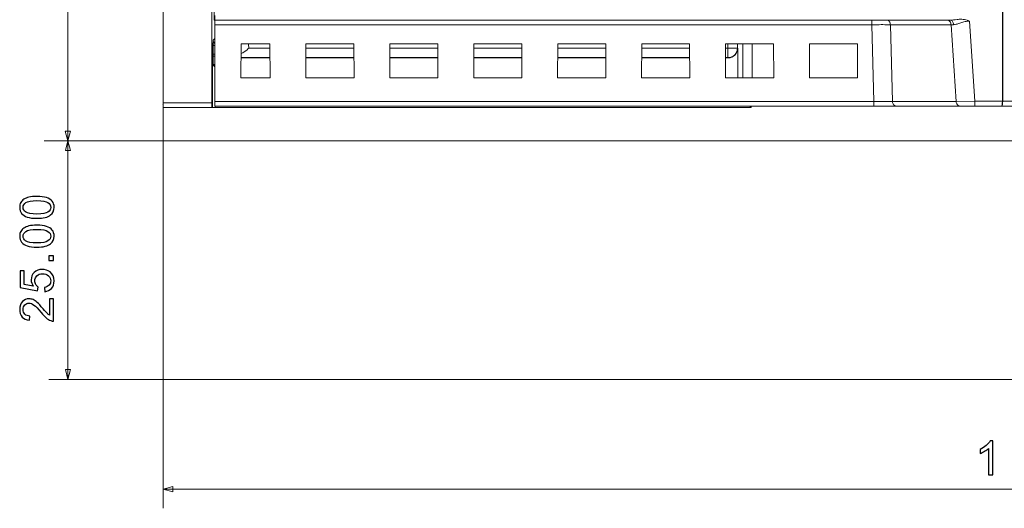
# Model space of a CAD drawing. Header units: millimetres. Extents: x -371 to 373, y -280 to 256.
# Tile 58 of 103: x -207 to -104, y -23 to 28. Entities that reach past the tile are written whole.
import ezdxf

# ---------------------------------------------------------------- set-up
doc = ezdxf.new("R2010")
doc.units = ezdxf.units.MM
doc.header["$MEASUREMENT"] = 0
doc.layers.add('layer 1', color=7, linetype='Continuous')

msp = doc.modelspace()

# ---------------------------------------------------------------- linework, layer by layer
at = {"layer": 'layer 1', "lineweight": 9}
for points in [[(-191.7503, 19.0762), (-191.7503, 19.0762), (-191.7503, 189.3762), (-191.7503, 189.3762)], [(-186.6225, 19.5762), (-186.6225, 19.5762), (-186.6225, 67.4381), (-186.6225, 67.4381)], [(-103.7503, 53.7262), (-103.7503, 53.7262), (-103.7503, 19.7262), (-103.7503, 19.7262)], [(-103.7151, 53.7615), (-103.7151, 53.7615), (-103.7151, 19.7262), (-103.7151, 19.7262)], [(-186.3753, 30.2158), (-186.3753, 30.2158), (-186.3753, 28.2262), (-186.3753, 28.2262)], [(-186.3753, 28.2262), (-186.3753, 28.2262), (-109.2152, 28.2262), (-109.2152, 28.2262)], [(-186.3158, 27.7524), (-186.3159, 28.018), (-186.3178, 28.2262), (-186.3201, 28.2262)], [(-117.4383, 28.2262), (-117.4383, 28.2262), (-117.4383, 27.7524), (-117.4383, 27.7524)], [(-109.2561, 28.0938), (-109.1776, 28.0014), (-109.1358, 27.8735), (-109.1308, 27.7524)], [(-107.1977, 28.1262), (-107.1977, 28.1262), (-106.6339, 19.7262), (-106.6339, 19.7262)], [(-186.3121, 19.7001), (-186.3121, 19.7001), (-186.3158, 27.7524), (-186.3158, 27.7524)], [(-186.3139, 27.7524), (-186.3139, 27.7524), (-117.4383, 27.7524), (-117.4383, 27.7524)], [(-117.2355, 19.7001), (-117.2355, 19.7001), (-117.4383, 27.7524), (-117.4383, 27.7524)], [(-115.4888, 27.7524), (-115.4888, 27.7524), (-109.1308, 27.7524), (-109.1308, 27.7524)], [(-115.4888, 27.7524), (-115.4888, 27.7524), (-115.286, 19.7001), (-115.286, 19.7001)], [(-108.8759, 27.749), (-108.8759, 27.749), (-109.1308, 27.7524), (-109.1308, 27.7524)], [(-108.5904, 19.7001), (-108.5904, 19.7001), (-109.1308, 27.7524), (-109.1308, 27.7524)], [(-186.4886, 26.1359), (-186.4886, 26.1359), (-186.3151, 26.3094), (-186.3151, 26.3094)], [(-186.4511, 25.9461), (-186.4756, 26.0057), (-186.4886, 26.0714), (-186.4886, 26.1359)], [(-186.3415, 25.7818), (-186.3881, 25.8282), (-186.4261, 25.8851), (-186.4511, 25.9461)], [(-186.4903, 25.6472), (-186.4903, 25.6472), (-186.4903, 24.6496), (-186.4903, 24.6496)], [(-186.3424, 25.5319), (-186.3963, 25.5637), (-186.4462, 25.603), (-186.4903, 25.6472)], [(-183.5617, 25.7376), (-183.5617, 25.7376), (-183.578, 22.1986), (-183.578, 22.1986)], [(-183.5617, 25.7376), (-183.5617, 25.7376), (-180.5389, 25.7376), (-180.5389, 25.7376)], [(-182.7599, 25.3057), (-182.7609, 25.4514), (-182.7796, 25.5986), (-182.8196, 25.7388)], [(-180.5369, 25.3057), (-180.5369, 25.3057), (-182.7599, 25.3057), (-182.7599, 25.3057)], [(-180.5227, 22.1986), (-180.5227, 22.1986), (-180.5389, 25.7376), (-180.5389, 25.7376)], [(-176.7617, 25.7376), (-176.7617, 25.7376), (-176.778, 22.1986), (-176.778, 22.1986)], [(-171.7369, 25.3057), (-171.7369, 25.3057), (-176.7637, 25.3057), (-176.7637, 25.3057)], [(-176.7617, 25.7376), (-176.7617, 25.7376), (-171.7389, 25.7376), (-171.7389, 25.7376)], [(-171.7227, 22.1986), (-171.7227, 22.1986), (-171.7389, 25.7376), (-171.7389, 25.7376)], [(-167.9617, 25.7376), (-167.9617, 25.7376), (-167.978, 22.1986), (-167.978, 22.1986)], [(-162.9369, 25.3057), (-162.9369, 25.3057), (-167.9637, 25.3057), (-167.9637, 25.3057)], [(-167.9617, 25.7376), (-167.9617, 25.7376), (-162.9389, 25.7376), (-162.9389, 25.7376)], [(-162.9227, 22.1986), (-162.9227, 22.1986), (-162.9389, 25.7376), (-162.9389, 25.7376)], [(-159.1503, 25.7376), (-159.1503, 25.7376), (-154.1389, 25.7376), (-154.1389, 25.7376)], [(-159.1503, 25.7376), (-159.1503, 25.7376), (-159.1503, 22.1986), (-159.1503, 22.1986)], [(-154.1369, 25.3057), (-154.1369, 25.3057), (-159.1503, 25.3057), (-159.1503, 25.3057)], [(-154.1227, 22.1986), (-154.1227, 22.1986), (-154.1389, 25.7376), (-154.1389, 25.7376)], [(-150.3617, 25.7376), (-150.3617, 25.7376), (-150.378, 22.1986), (-150.378, 22.1986)], [(-145.3369, 25.3057), (-145.3369, 25.3057), (-150.3637, 25.3057), (-150.3637, 25.3057)], [(-150.3617, 25.7376), (-150.3617, 25.7376), (-145.3389, 25.7376), (-145.3389, 25.7376)], [(-145.3227, 22.1986), (-145.3227, 22.1986), (-145.3389, 25.7376), (-145.3389, 25.7376)], [(-141.5617, 25.7376), (-141.5617, 25.7376), (-141.578, 22.1986), (-141.578, 22.1986)], [(-136.5369, 25.3057), (-136.5369, 25.3057), (-141.5637, 25.3057), (-141.5637, 25.3057)], [(-141.5617, 25.7376), (-141.5617, 25.7376), (-136.5389, 25.7376), (-136.5389, 25.7376)], [(-136.5227, 22.1986), (-136.5227, 22.1986), (-136.5389, 25.7376), (-136.5389, 25.7376)], [(-132.7617, 25.7376), (-132.7617, 25.7376), (-132.778, 22.1986), (-132.778, 22.1986)], [(-132.5245, 25.3057), (-132.5245, 25.3057), (-132.7637, 25.3057), (-132.7637, 25.3057)], [(-132.7617, 25.7376), (-132.7617, 25.7376), (-127.7389, 25.7376), (-127.7389, 25.7376)], [(-132.5245, 25.7376), (-132.5245, 25.7376), (-132.5245, 24.3007), (-132.5245, 24.3007)], [(-131.5248, 25.3004), (-131.5248, 25.3004), (-132.5245, 25.3004), (-132.5245, 25.3004)], [(-131.5248, 25.3004), (-131.5248, 25.3004), (-131.5248, 25.7376), (-131.5248, 25.7376)], [(-131.498, 25.2735), (-131.498, 25.2735), (-131.5248, 25.3004), (-131.5248, 25.3004)], [(-131.498, 22.1986), (-131.498, 22.1986), (-131.498, 25.2735), (-131.498, 25.2735)], [(-130.9735, 25.7376), (-130.9735, 25.7376), (-130.9735, 22.1986), (-130.9735, 22.1986)], [(-129.9739, 22.1986), (-129.9739, 22.1986), (-129.9739, 25.7376), (-129.9739, 25.7376)], [(-127.7227, 22.1986), (-127.7227, 22.1986), (-127.7389, 25.7376), (-127.7389, 25.7376)], [(-123.9617, 25.7376), (-123.9617, 25.7376), (-123.978, 22.1986), (-123.978, 22.1986)], [(-123.9617, 25.7376), (-123.9617, 25.7376), (-118.9389, 25.7376), (-118.9389, 25.7376)], [(-118.9227, 22.1986), (-118.9227, 22.1986), (-118.9389, 25.7376), (-118.9389, 25.7376)], [(-186.3143, 24.6496), (-186.3143, 24.6496), (-186.4903, 24.6496), (-186.4903, 24.6496)], [(-186.4896, 24.4384), (-186.4896, 24.4384), (-186.3142, 24.4384), (-186.3142, 24.4384)], [(-186.4821, 23.5747), (-186.4821, 23.5747), (-186.4895, 24.4375), (-186.4895, 24.4375)], [(-183.5684, 24.2738), (-183.5684, 24.2738), (-180.5322, 24.2738), (-180.5322, 24.2738)], [(-183.5683, 24.3007), (-183.5683, 24.3007), (-180.5323, 24.3007), (-180.5323, 24.3007)], [(-176.7684, 24.2738), (-176.7684, 24.2738), (-171.7322, 24.2738), (-171.7322, 24.2738)], [(-176.7683, 24.3007), (-176.7683, 24.3007), (-171.7323, 24.3007), (-171.7323, 24.3007)], [(-167.9684, 24.2738), (-167.9684, 24.2738), (-162.9322, 24.2738), (-162.9322, 24.2738)], [(-167.9683, 24.3007), (-167.9683, 24.3007), (-162.9323, 24.3007), (-162.9323, 24.3007)], [(-159.1503, 24.3007), (-159.1503, 24.3007), (-154.1323, 24.3007), (-154.1323, 24.3007)], [(-159.1503, 24.2738), (-159.1503, 24.2738), (-154.1322, 24.2738), (-154.1322, 24.2738)], [(-150.3684, 24.2738), (-150.3684, 24.2738), (-145.3322, 24.2738), (-145.3322, 24.2738)], [(-150.3683, 24.3007), (-150.3683, 24.3007), (-145.3323, 24.3007), (-145.3323, 24.3007)], [(-141.5684, 24.2738), (-141.5684, 24.2738), (-136.5322, 24.2738), (-136.5322, 24.2738)], [(-141.5683, 24.3007), (-141.5683, 24.3007), (-136.5323, 24.3007), (-136.5323, 24.3007)], [(-132.7684, 24.2738), (-132.7684, 24.2738), (-132.4976, 24.2738), (-132.4976, 24.2738)], [(-132.7683, 24.3007), (-132.7683, 24.3007), (-132.5245, 24.3007), (-132.5245, 24.3007)], [(-132.4976, 24.2738), (-132.4976, 24.2738), (-132.5245, 24.3007), (-132.5245, 24.3007)], [(-186.6005, 23.2262), (-186.6005, 23.2262), (-186.5546, 23.2262), (-186.5546, 23.2262)], [(-186.5546, 19.0762), (-186.5546, 19.0762), (-186.5546, 23.2262), (-186.5546, 23.2262)], [(-186.3139, 23.5747), (-186.3139, 23.5747), (-186.4821, 23.5747), (-186.4821, 23.5747)], [(-186.4809, 23.5154), (-186.4809, 23.5154), (-186.3158, 23.3262), (-186.3158, 23.3262)], [(-186.3138, 23.5154), (-186.3138, 23.5154), (-186.4809, 23.5154), (-186.4809, 23.5154)], [(-180.5227, 22.1986), (-180.5227, 22.1986), (-183.578, 22.1986), (-183.578, 22.1986)], [(-171.7227, 22.1986), (-171.7227, 22.1986), (-176.778, 22.1986), (-176.778, 22.1986)], [(-162.9227, 22.1986), (-162.9227, 22.1986), (-167.978, 22.1986), (-167.978, 22.1986)], [(-154.1227, 22.1986), (-154.1227, 22.1986), (-159.1503, 22.1986), (-159.1503, 22.1986)], [(-145.3227, 22.1986), (-145.3227, 22.1986), (-150.378, 22.1986), (-150.378, 22.1986)], [(-136.5227, 22.1986), (-136.5227, 22.1986), (-141.578, 22.1986), (-141.578, 22.1986)], [(-127.7227, 22.1986), (-127.7227, 22.1986), (-132.778, 22.1986), (-132.778, 22.1986)], [(-118.9227, 22.1986), (-118.9227, 22.1986), (-123.978, 22.1986), (-123.978, 22.1986)], [(-117.2355, 19.7001), (-117.2355, 19.7001), (-186.3139, 19.7001), (-186.3139, 19.7001)], [(-186.3121, 19.7001), (-186.312, 19.4344), (-186.31, 19.2262), (-186.3077, 19.2262)], [(-117.2355, 19.7001), (-117.2355, 19.7001), (-117.2355, 19.2262), (-117.2355, 19.2262)], [(-108.5904, 19.7001), (-108.5904, 19.7001), (-115.286, 19.7001), (-115.286, 19.7001)], [(-108.5904, 19.7001), (-108.5904, 19.7001), (-106.6339, 19.7262), (-106.6339, 19.7262)], [(-103.7503, 19.7262), (-103.7503, 19.7262), (-106.6339, 19.7262), (-106.6339, 19.7262)], [(-106.6339, 19.2262), (-106.6339, 19.2262), (-106.6339, 19.7262), (-106.6339, 19.7262)], [(-99.7856, 19.7262), (-99.7856, 19.7262), (-103.7151, 19.7262), (-103.7151, 19.7262)], [(-191.7503, 19.5762), (-191.7503, 19.5762), (-186.6225, 19.5762), (-186.6225, 19.5762)], [(-191.7503, 19.0762), (-191.7503, 19.0762), (-186.6182, 19.0762), (-186.6182, 19.0762)], [(-186.6005, 19.0762), (-186.6005, 19.0762), (-130.094, 19.0762), (-130.094, 19.0762)], [(-186.3077, 19.2262), (-186.3077, 19.2262), (-103.8385, 19.2262), (-103.8385, 19.2262)], [(-186.2935, 19.0762), (-186.2935, 19.0762), (-186.2935, 19.2262), (-186.2935, 19.2262)], [(-130.1795, 19.0762), (-130.1795, 19.0762), (-130.1795, 19.2262), (-130.1795, 19.2262)], [(-130.094, 19.2262), (-130.094, 19.2262), (-130.094, 19.0762), (-130.094, 19.0762)], [(-103.8032, 19.2262), (-103.8032, 19.2262), (-60.1958, 19.2262), (-60.1958, 19.2262)]]:
    msp.add_open_spline(points, degree=3, dxfattribs=at)
at = {"layer": 'layer 1', "color": 155, "lineweight": 9}
for points in [[(-191.7503, 152.1611), (-191.7503, 152.1611), (-191.7503, -22.9414), (-191.7503, -22.9414)], [(-201.73, 15.5764), (-201.73, 15.5764), (-201.73, 97.0123), (-201.73, 97.0123)], [(-73.1949, 15.5764), (-73.1949, 15.5764), (-204.23, 15.5764), (-204.23, 15.5764)], [(-80.4157, 15.5764), (-80.4157, 15.5764), (-203.7215, 15.5764), (-203.7215, 15.5764)], [(-201.7215, 15.5764), (-201.7215, 15.5764), (-201.7215, -9.4236), (-201.7215, -9.4236)], [(-80.4157, -9.4236), (-80.4157, -9.4236), (-203.7215, -9.4236), (-203.7215, -9.4236)], [(-5.7503, -20.9414), (-5.7503, -20.9414), (-191.7503, -20.9414), (-191.7503, -20.9414)]]:
    msp.add_open_spline(points, degree=3, dxfattribs=at)
at = {"layer": 'layer 1', "lineweight": 9}
for points, knots in [([(-186.3195, 28.7262), (-186.3195, 28.6624), (-186.3197, 28.5986), (-186.3202, 28.5349), (-186.3202, 28.5349), (-186.3204, 28.5061), (-186.3207, 28.4773), (-186.321, 28.4484), (-186.321, 28.4484), (-186.3212, 28.4231), (-186.3214, 28.3976), (-186.3221, 28.3727), (-186.3221, 28.3727), (-186.3226, 28.3522), (-186.3234, 28.332), (-186.3234, 28.3105), (-186.3234, 28.3105), (-186.3234, 28.2945), (-186.323, 28.2778), (-186.3249, 28.2643), (-186.3249, 28.2643), (-186.3261, 28.256), (-186.3282, 28.2489), (-186.3265, 28.2359), (-186.3265, 28.2359), (-186.326, 28.2314), (-186.325, 28.2262), (-186.3282, 28.2262)], [0, 0, 0, 0, 0.125, 0.125, 0.125, 0.125, 0.25, 0.25, 0.25, 0.25, 0.375, 0.375, 0.375, 0.375, 0.5, 0.5, 0.5, 0.5, 0.625, 0.625, 0.625, 0.625, 0.75, 0.75, 0.75, 0.75, 1, 1, 1, 1]), ([(-115.4888, 27.7524), (-115.4913, 27.8126), (-115.5037, 27.8727), (-115.5234, 27.9299), (-115.5234, 27.9299), (-115.5431, 27.9872), (-115.5702, 28.0417), (-115.6099, 28.0889), (-115.6099, 28.0889), (-115.6763, 28.1676), (-115.7781, 28.2262), (-115.8787, 28.2262)], [0, 0, 0, 0, 0.25, 0.25, 0.25, 0.25, 0.5, 0.5, 0.5, 0.5, 1, 1, 1, 1]), ([(-109.5207, 28.2262), (-109.4979, 28.2262), (-109.475, 28.2232), (-109.4526, 28.2177), (-109.4526, 28.2177), (-109.3769, 28.1992), (-109.3062, 28.1528), (-109.2561, 28.0938)], [0, 0, 0, 0, 0.33333333, 0.33333333, 0.33333333, 0.33333333, 1, 1, 1, 1]), ([(-108.2641, 28.3262), (-108.345, 28.3142), (-108.4259, 28.3024), (-108.5069, 28.2908), (-108.5069, 28.2908), (-108.7418, 28.2574), (-108.9781, 28.2262), (-109.2152, 28.2262)], [0, 0, 0, 0, 0.33333333, 0.33333333, 0.33333333, 0.33333333, 1, 1, 1, 1]), ([(-108.8759, 27.749), (-108.8777, 27.8112), (-108.8875, 27.8735), (-108.9059, 27.9332), (-108.9059, 27.9332), (-108.9228, 27.9881), (-108.947, 28.0407), (-108.9803, 28.0877), (-108.9803, 28.0877), (-109.0093, 28.1285), (-109.0451, 28.165), (-109.0886, 28.1903), (-109.0886, 28.1903), (-109.127, 28.2126), (-109.1713, 28.2262), (-109.2152, 28.2262)], [0, 0, 0, 0, 0.2, 0.2, 0.2, 0.2, 0.4, 0.4, 0.4, 0.4, 0.6, 0.6, 0.6, 0.6, 1, 1, 1, 1]), ([(-107.1977, 28.1262), (-107.3545, 28.129), (-107.5121, 28.1121), (-107.6659, 28.0801), (-107.6659, 28.0801), (-107.8147, 28.0491), (-107.9598, 28.0039), (-108.103, 27.9533), (-108.103, 27.9533), (-108.2368, 27.906), (-108.3688, 27.8539), (-108.5054, 27.8157), (-108.5054, 27.8157), (-108.6263, 27.782), (-108.7508, 27.7591), (-108.8759, 27.749)], [0, 0, 0, 0, 0.2, 0.2, 0.2, 0.2, 0.4, 0.4, 0.4, 0.4, 0.6, 0.6, 0.6, 0.6, 1, 1, 1, 1]), ([(-107.1977, 28.1262), (-107.3638, 28.2002), (-107.5399, 28.2539), (-107.7194, 28.2863), (-107.7194, 28.2863), (-107.8989, 28.3187), (-108.0818, 28.3298), (-108.2637, 28.3265)], [0, 0, 0, 0, 0.33333333, 0.33333333, 0.33333333, 0.33333333, 1, 1, 1, 1]), ([(-115.4888, 27.7524), (-115.6212, 27.7535), (-115.7536, 27.7541), (-115.886, 27.7545), (-115.886, 27.7545), (-116.4034, 27.7562), (-116.9209, 27.755), (-117.4383, 27.7524)], [0, 0, 0, 0, 0.33333333, 0.33333333, 0.33333333, 0.33333333, 1, 1, 1, 1]), ([(-186.5546, 23.2262), (-186.5546, 24.1661), (-186.559, 25.0346), (-186.5661, 25.5045), (-186.5661, 25.5045), (-186.5732, 25.9744), (-186.582, 25.9744), (-186.5891, 25.5045), (-186.5891, 25.5045), (-186.5962, 25.0346), (-186.6005, 24.1661), (-186.6005, 23.2262)], [0, 0, 0, 0, 0.25, 0.25, 0.25, 0.25, 0.5, 0.5, 0.5, 0.5, 1, 1, 1, 1]), ([(-186.4886, 26.1359), (-186.4888, 26.0982), (-186.489, 26.0604), (-186.4892, 26.0227), (-186.4892, 26.0227), (-186.4899, 25.8975), (-186.4903, 25.7723), (-186.4903, 25.6472)], [0, 0, 0, 0, 0.33333333, 0.33333333, 0.33333333, 0.33333333, 1, 1, 1, 1]), ([(-182.7625, 25.3057), (-182.82, 25.2432), (-182.88, 25.1832), (-182.943, 25.1261), (-182.943, 25.1261), (-183.1267, 24.9594), (-183.3361, 24.8169), (-183.5629, 24.718)], [0, 0, 0, 0, 0.33333333, 0.33333333, 0.33333333, 0.33333333, 1, 1, 1, 1]), ([(-132.5245, 24.3007), (-132.2695, 24.3009), (-132.004, 24.4076), (-131.8179, 24.5938), (-131.8179, 24.5938), (-131.6317, 24.7799), (-131.525, 25.0454), (-131.5248, 25.3004)], [0, 0, 0, 0, 0.33333333, 0.33333333, 0.33333333, 0.33333333, 1, 1, 1, 1]), ([(-132.4976, 24.2738), (-132.2426, 24.2738), (-131.9769, 24.3804), (-131.7907, 24.5666), (-131.7907, 24.5666), (-131.6045, 24.7528), (-131.498, 25.0185), (-131.498, 25.2735)], [0, 0, 0, 0, 0.33333333, 0.33333333, 0.33333333, 0.33333333, 1, 1, 1, 1]), ([(-186.4903, 24.6496), (-186.4903, 24.6301), (-186.4903, 24.6106), (-186.4903, 24.5911), (-186.4903, 24.5911), (-186.4902, 24.5399), (-186.49, 24.4887), (-186.4895, 24.4375)], [0, 0, 0, 0, 0.33333333, 0.33333333, 0.33333333, 0.33333333, 1, 1, 1, 1]), ([(-186.4821, 23.5747), (-186.482, 23.5602), (-186.4787, 23.547), (-186.4815, 23.5312), (-186.4815, 23.5312), (-186.4826, 23.5254), (-186.4844, 23.5193), (-186.4809, 23.5154)], [0, 0, 0, 0, 0.33333333, 0.33333333, 0.33333333, 0.33333333, 1, 1, 1, 1]), ([(-117.2355, 19.7001), (-117.0501, 19.6991), (-116.8648, 19.6984), (-116.6795, 19.6979), (-116.6795, 19.6979), (-116.215, 19.6966), (-115.7505, 19.6963), (-115.286, 19.7001)], [0, 0, 0, 0, 0.33333333, 0.33333333, 0.33333333, 0.33333333, 1, 1, 1, 1]), ([(-114.8961, 19.2262), (-114.9967, 19.2262), (-115.0985, 19.2848), (-115.1648, 19.3635), (-115.1648, 19.3635), (-115.2046, 19.4108), (-115.2316, 19.4652), (-115.2514, 19.5225), (-115.2514, 19.5225), (-115.2711, 19.5798), (-115.2835, 19.6398), (-115.286, 19.7001)], [0, 0, 0, 0, 0.25, 0.25, 0.25, 0.25, 0.5, 0.5, 0.5, 0.5, 1, 1, 1, 1]), ([(-108.5904, 19.7001), (-108.5879, 19.6398), (-108.5755, 19.5798), (-108.5558, 19.5225), (-108.5558, 19.5225), (-108.5361, 19.4652), (-108.5091, 19.4108), (-108.4693, 19.3635), (-108.4693, 19.3635), (-108.4029, 19.2848), (-108.3011, 19.2262), (-108.2005, 19.2262)], [0, 0, 0, 0, 0.25, 0.25, 0.25, 0.25, 0.5, 0.5, 0.5, 0.5, 1, 1, 1, 1]), ([(-103.8385, 19.2262), (-103.8151, 19.2262), (-103.7927, 19.2789), (-103.7761, 19.3727), (-103.7761, 19.3727), (-103.7596, 19.4664), (-103.7503, 19.5936), (-103.7503, 19.7262)], [0, 0, 0, 0, 0.33333333, 0.33333333, 0.33333333, 0.33333333, 1, 1, 1, 1]), ([(-103.8032, 19.2262), (-103.7798, 19.2262), (-103.7574, 19.2789), (-103.7409, 19.3727), (-103.7409, 19.3727), (-103.7243, 19.4664), (-103.7151, 19.5936), (-103.7151, 19.7262)], [0, 0, 0, 0, 0.33333333, 0.33333333, 0.33333333, 0.33333333, 1, 1, 1, 1]), ([(-191.7403, 19.3262), (-191.7403, 19.3317), (-191.7448, 19.3362), (-191.7503, 19.3362), (-191.7503, 19.3362), (-191.7558, 19.3362), (-191.7603, 19.3317), (-191.7603, 19.3262), (-191.7603, 19.3262), (-191.7603, 19.3207), (-191.7558, 19.3162), (-191.7503, 19.3162), (-191.7503, 19.3162), (-191.7448, 19.3162), (-191.7403, 19.3207), (-191.7403, 19.3262)], [0, 0, 0, 0, 0.2, 0.2, 0.2, 0.2, 0.4, 0.4, 0.4, 0.4, 0.6, 0.6, 0.6, 0.6, 1, 1, 1, 1]), ([(-191.4903, 19.0762), (-191.4903, 19.0817), (-191.4948, 19.0862), (-191.5003, 19.0862), (-191.5003, 19.0862), (-191.5058, 19.0862), (-191.5103, 19.0817), (-191.5103, 19.0762), (-191.5103, 19.0762), (-191.5103, 19.0707), (-191.5058, 19.0662), (-191.5003, 19.0662), (-191.5003, 19.0662), (-191.4948, 19.0662), (-191.4903, 19.0707), (-191.4903, 19.0762)], [0, 0, 0, 0, 0.2, 0.2, 0.2, 0.2, 0.4, 0.4, 0.4, 0.4, 0.6, 0.6, 0.6, 0.6, 1, 1, 1, 1]), ([(-186.6225, 19.5762), (-186.6225, 19.4436), (-186.6221, 19.3164), (-186.6212, 19.2227), (-186.6212, 19.2227), (-186.6204, 19.1289), (-186.6193, 19.0762), (-186.6182, 19.0762)], [0, 0, 0, 0, 0.33333333, 0.33333333, 0.33333333, 0.33333333, 1, 1, 1, 1])]:
    msp.add_open_spline(points, degree=3, knots=knots, dxfattribs=at)
at = {"layer": 'layer 1', "color": 155, "lineweight": 9}
for points in [[(-201.4577, 16.5923), (-201.4577, 16.5923), (-201.73, 15.5764), (-201.73, 15.5764), (-201.73, 15.5764), (-201.73, 15.5764), (-202.0022, 16.5923), (-202.0022, 16.5923), (-202.0022, 16.5923), (-202.0022, 16.5923), (-201.4577, 16.5923), (-201.4577, 16.5923)], [(-201.9937, 14.5604), (-201.9937, 14.5604), (-201.7215, 15.5764), (-201.7215, 15.5764), (-201.7215, 15.5764), (-201.7215, 15.5764), (-201.4492, 14.5604), (-201.4492, 14.5604), (-201.4492, 14.5604), (-201.4492, 14.5604), (-201.9937, 14.5604), (-201.9937, 14.5604)], [(-201.9937, -8.4076), (-201.9937, -8.4076), (-201.7215, -9.4236), (-201.7215, -9.4236), (-201.7215, -9.4236), (-201.7215, -9.4236), (-201.4492, -8.4076), (-201.4492, -8.4076), (-201.4492, -8.4076), (-201.4492, -8.4076), (-201.9937, -8.4076), (-201.9937, -8.4076)], [(-190.7343, -20.6691), (-190.7343, -20.6691), (-191.7503, -20.9414), (-191.7503, -20.9414), (-191.7503, -20.9414), (-191.7503, -20.9414), (-190.7343, -21.2136), (-190.7343, -21.2136), (-190.7343, -21.2136), (-190.7343, -21.2136), (-190.7343, -20.6691), (-190.7343, -20.6691)]]:
    msp.add_open_spline(points, degree=3, knots=[0, 0, 0, 0, 0.25, 0.25, 0.25, 0.25, 0.5, 0.5, 0.5, 0.5, 1, 1, 1, 1], dxfattribs=at)
at = {"layer": 'layer 1', "color": 155}
for points, knots in [([(-204.973, 7.4559), (-205.3904, 7.4559), (-205.7279, 7.4987), (-205.983, 7.5843), (-205.983, 7.5843), (-206.239, 7.6708), (-206.4358, 7.7984), (-206.5732, 7.9679), (-206.5732, 7.9679), (-206.7107, 8.1367), (-206.779, 8.3499), (-206.779, 8.6067), (-206.779, 8.6067), (-206.779, 8.796), (-206.7411, 8.9623), (-206.6646, 9.1063), (-206.6646, 9.1063), (-206.588, 9.2495), (-206.4777, 9.3681), (-206.3337, 9.4603), (-206.3337, 9.4603), (-206.1905, 9.5525), (-206.0151, 9.6249), (-205.8085, 9.6776), (-205.8085, 9.6776), (-205.6019, 9.7311), (-205.3229, 9.7574), (-204.973, 9.7574), (-204.973, 9.7574), (-204.5582, 9.7574), (-204.2223, 9.7146), (-203.9672, 9.6298), (-203.9672, 9.6298), (-203.7112, 9.545), (-203.5145, 9.4175), (-203.3762, 9.2479), (-203.3762, 9.2479), (-203.2379, 9.0791), (-203.1687, 8.8651), (-203.1687, 8.6067), (-203.1687, 8.6067), (-203.1687, 8.2667), (-203.2897, 7.9992), (-203.5326, 7.8049), (-203.5326, 7.8049), (-203.8289, 7.572), (-204.3088, 7.4559), (-204.973, 7.4559)], [0, 0, 0, 0, 0.07692308, 0.07692308, 0.07692308, 0.07692308, 0.15384615, 0.15384615, 0.15384615, 0.15384615, 0.23076923, 0.23076923, 0.23076923, 0.23076923, 0.30769231, 0.30769231, 0.30769231, 0.30769231, 0.38461538, 0.38461538, 0.38461538, 0.38461538, 0.46153846, 0.46153846, 0.46153846, 0.46153846, 0.53846154, 0.53846154, 0.53846154, 0.53846154, 0.61538462, 0.61538462, 0.61538462, 0.61538462, 0.69230769, 0.69230769, 0.69230769, 0.69230769, 0.76923077, 0.76923077, 0.76923077, 0.76923077, 0.84615385, 0.84615385, 0.84615385, 0.84615385, 1, 1, 1, 1]), ([(-204.9714, 7.9004), (-204.3894, 7.9004), (-204.0026, 7.9679), (-203.8116, 8.1037), (-203.8116, 8.1037), (-203.6198, 8.2396), (-203.5243, 8.4075), (-203.5243, 8.6067), (-203.5243, 8.6067), (-203.5243, 8.8059), (-203.6206, 8.9738), (-203.8124, 9.1096), (-203.8124, 9.1096), (-204.005, 9.2454), (-204.3911, 9.3129), (-204.9714, 9.3129), (-204.9714, 9.3129), (-205.5534, 9.3129), (-205.9402, 9.2454), (-206.1312, 9.1096), (-206.1312, 9.1096), (-206.323, 8.9746), (-206.4185, 8.805), (-206.4185, 8.6017), (-206.4185, 8.6017), (-206.4185, 8.4025), (-206.3337, 8.2428), (-206.1649, 8.1235), (-206.1649, 8.1235), (-205.9501, 7.9745), (-205.5517, 7.9004), (-204.9714, 7.9004)], [0, 0, 0, 0, 0.11111111, 0.11111111, 0.11111111, 0.11111111, 0.22222222, 0.22222222, 0.22222222, 0.22222222, 0.33333333, 0.33333333, 0.33333333, 0.33333333, 0.44444444, 0.44444444, 0.44444444, 0.44444444, 0.55555556, 0.55555556, 0.55555556, 0.55555556, 0.66666667, 0.66666667, 0.66666667, 0.66666667, 0.77777778, 0.77777778, 0.77777778, 0.77777778, 1, 1, 1, 1]), ([(-204.973, 4.4347), (-205.3904, 4.4347), (-205.7279, 4.4775), (-205.983, 4.5631), (-205.983, 4.5631), (-206.239, 4.6496), (-206.4358, 4.7772), (-206.5732, 4.9467), (-206.5732, 4.9467), (-206.7107, 5.1155), (-206.779, 5.3287), (-206.779, 5.5855), (-206.779, 5.5855), (-206.779, 5.7748), (-206.7411, 5.9411), (-206.6646, 6.0851), (-206.6646, 6.0851), (-206.588, 6.2283), (-206.4777, 6.3469), (-206.3337, 6.4391), (-206.3337, 6.4391), (-206.1905, 6.5313), (-206.0151, 6.6037), (-205.8085, 6.6564), (-205.8085, 6.6564), (-205.6019, 6.7099), (-205.3229, 6.7362), (-204.973, 6.7362), (-204.973, 6.7362), (-204.5582, 6.7362), (-204.2223, 6.6934), (-203.9672, 6.6086), (-203.9672, 6.6086), (-203.7112, 6.5238), (-203.5145, 6.3963), (-203.3762, 6.2267), (-203.3762, 6.2267), (-203.2379, 6.0579), (-203.1687, 5.8439), (-203.1687, 5.5855), (-203.1687, 5.5855), (-203.1687, 5.2455), (-203.2897, 4.978), (-203.5326, 4.7837), (-203.5326, 4.7837), (-203.8289, 4.5508), (-204.3088, 4.4347), (-204.973, 4.4347)], [0, 0, 0, 0, 0.07692308, 0.07692308, 0.07692308, 0.07692308, 0.15384615, 0.15384615, 0.15384615, 0.15384615, 0.23076923, 0.23076923, 0.23076923, 0.23076923, 0.30769231, 0.30769231, 0.30769231, 0.30769231, 0.38461538, 0.38461538, 0.38461538, 0.38461538, 0.46153846, 0.46153846, 0.46153846, 0.46153846, 0.53846154, 0.53846154, 0.53846154, 0.53846154, 0.61538462, 0.61538462, 0.61538462, 0.61538462, 0.69230769, 0.69230769, 0.69230769, 0.69230769, 0.76923077, 0.76923077, 0.76923077, 0.76923077, 0.84615385, 0.84615385, 0.84615385, 0.84615385, 1, 1, 1, 1]), ([(-204.9714, 4.8792), (-204.3894, 4.8792), (-204.0026, 4.9467), (-203.8116, 5.0825), (-203.8116, 5.0825), (-203.6198, 5.2184), (-203.5243, 5.3863), (-203.5243, 5.5855), (-203.5243, 5.5855), (-203.5243, 5.7847), (-203.6206, 5.9526), (-203.8124, 6.0884), (-203.8124, 6.0884), (-204.005, 6.2242), (-204.3911, 6.2917), (-204.9714, 6.2917), (-204.9714, 6.2917), (-205.5534, 6.2917), (-205.9402, 6.2242), (-206.1312, 6.0884), (-206.1312, 6.0884), (-206.323, 5.9534), (-206.4185, 5.7838), (-206.4185, 5.5805), (-206.4185, 5.5805), (-206.4185, 5.3813), (-206.3337, 5.2216), (-206.1649, 5.1023), (-206.1649, 5.1023), (-205.9501, 4.9533), (-205.5517, 4.8792), (-204.9714, 4.8792)], [0, 0, 0, 0, 0.11111111, 0.11111111, 0.11111111, 0.11111111, 0.22222222, 0.22222222, 0.22222222, 0.22222222, 0.33333333, 0.33333333, 0.33333333, 0.33333333, 0.44444444, 0.44444444, 0.44444444, 0.44444444, 0.55555556, 0.55555556, 0.55555556, 0.55555556, 0.66666667, 0.66666667, 0.66666667, 0.66666667, 0.77777778, 0.77777778, 0.77777778, 0.77777778, 1, 1, 1, 1]), ([(-203.228, 3.0301), (-203.228, 3.0301), (-203.7219, 3.0301), (-203.7219, 3.0301), (-203.7219, 3.0301), (-203.7219, 3.0301), (-203.7219, 3.524), (-203.7219, 3.524), (-203.7219, 3.524), (-203.7219, 3.524), (-203.228, 3.524), (-203.228, 3.524), (-203.228, 3.524), (-203.228, 3.524), (-203.228, 3.0301), (-203.228, 3.0301)], [0, 0, 0, 0, 0.2, 0.2, 0.2, 0.2, 0.4, 0.4, 0.4, 0.4, 0.6, 0.6, 0.6, 0.6, 1, 1, 1, 1]), ([(-204.1565, -0.2331), (-204.1565, -0.2331), (-204.1911, 0.2213), (-204.1911, 0.2213), (-204.1911, 0.2213), (-203.9696, 0.255), (-203.8034, 0.3332), (-203.6914, 0.4551), (-203.6914, 0.4551), (-203.5803, 0.5769), (-203.5243, 0.7259), (-203.5243, 0.9012), (-203.5243, 0.9012), (-203.5243, 1.1128), (-203.6033, 1.2897), (-203.7606, 1.4338), (-203.7606, 1.4338), (-203.9186, 1.577), (-204.1277, 1.6486), (-204.3878, 1.6486), (-204.3878, 1.6486), (-204.6356, 1.6486), (-204.8306, 1.5803), (-204.9739, 1.4428), (-204.9739, 1.4428), (-205.1171, 1.3054), (-205.1887, 1.1235), (-205.1887, 0.8971), (-205.1887, 0.8971), (-205.1887, 0.7563), (-205.1566, 0.6304), (-205.0924, 0.5185), (-205.0924, 0.5185), (-205.0282, 0.4073), (-204.9451, 0.3201), (-204.843, 0.2559), (-204.843, 0.2559), (-204.843, 0.2559), (-204.9023, -0.154), (-204.9023, -0.154), (-204.9023, -0.154), (-204.9023, -0.154), (-206.7197, 0.1867), (-206.7197, 0.1867), (-206.7197, 0.1867), (-206.7197, 0.1867), (-206.7197, 1.94), (-206.7197, 1.94), (-206.7197, 1.94), (-206.7197, 1.94), (-206.3049, 1.94), (-206.3049, 1.94), (-206.3049, 1.94), (-206.3049, 1.94), (-206.3049, 0.5333), (-206.3049, 0.5333), (-206.3049, 0.5333), (-206.3049, 0.5333), (-205.3509, 0.3448), (-205.3509, 0.3448), (-205.3509, 0.3448), (-205.4998, 0.5563), (-205.5739, 0.7786), (-205.5739, 1.0107), (-205.5739, 1.0107), (-205.5739, 1.3185), (-205.4669, 1.5786), (-205.2529, 1.7902), (-205.2529, 1.7902), (-205.0389, 2.0017), (-204.764, 2.1079), (-204.4281, 2.1079), (-204.4281, 2.1079), (-204.1079, 2.1079), (-203.8314, 2.0149), (-203.5984, 1.8289), (-203.5984, 1.8289), (-203.312, 1.6025), (-203.1687, 1.293), (-203.1687, 0.9012), (-203.1687, 0.9012), (-203.1687, 0.5802), (-203.2593, 0.3184), (-203.4395, 0.1151), (-203.4395, 0.1151), (-203.6198, -0.0882), (-203.8585, -0.2043), (-204.1565, -0.2331)], [0, 0, 0, 0, 0.04347826, 0.04347826, 0.04347826, 0.04347826, 0.08695652, 0.08695652, 0.08695652, 0.08695652, 0.13043478, 0.13043478, 0.13043478, 0.13043478, 0.17391304, 0.17391304, 0.17391304, 0.17391304, 0.2173913, 0.2173913, 0.2173913, 0.2173913, 0.26086957, 0.26086957, 0.26086957, 0.26086957, 0.30434783, 0.30434783, 0.30434783, 0.30434783, 0.34782609, 0.34782609, 0.34782609, 0.34782609, 0.39130435, 0.39130435, 0.39130435, 0.39130435, 0.43478261, 0.43478261, 0.43478261, 0.43478261, 0.47826087, 0.47826087, 0.47826087, 0.47826087, 0.52173913, 0.52173913, 0.52173913, 0.52173913, 0.56521739, 0.56521739, 0.56521739, 0.56521739, 0.60869565, 0.60869565, 0.60869565, 0.60869565, 0.65217391, 0.65217391, 0.65217391, 0.65217391, 0.69565217, 0.69565217, 0.69565217, 0.69565217, 0.73913043, 0.73913043, 0.73913043, 0.73913043, 0.7826087, 0.7826087, 0.7826087, 0.7826087, 0.82608696, 0.82608696, 0.82608696, 0.82608696, 0.86956522, 0.86956522, 0.86956522, 0.86956522, 0.91304348, 0.91304348, 0.91304348, 0.91304348, 1, 1, 1, 1]), ([(-203.6429, -0.9775), (-203.6429, -0.9775), (-203.228, -0.9775), (-203.228, -0.9775), (-203.228, -0.9775), (-203.228, -0.9775), (-203.228, -3.3185), (-203.228, -3.3185), (-203.228, -3.3185), (-203.3325, -3.3218), (-203.433, -3.3045), (-203.5301, -3.2674), (-203.5301, -3.2674), (-203.689, -3.2074), (-203.8462, -3.111), (-204.0001, -2.9785), (-204.0001, -2.9785), (-204.154, -2.846), (-204.3318, -2.6567), (-204.5335, -2.4106), (-204.5335, -2.4106), (-204.8487, -2.0278), (-205.0982, -1.7677), (-205.2825, -1.6319), (-205.2825, -1.6319), (-205.4669, -1.4952), (-205.6414, -1.4269), (-205.8061, -1.4269), (-205.8061, -1.4269), (-205.9781, -1.4269), (-206.123, -1.4886), (-206.2415, -1.6121), (-206.2415, -1.6121), (-206.3592, -1.7356), (-206.4185, -1.8969), (-206.4185, -2.0953), (-206.4185, -2.0953), (-206.4185, -2.3052), (-206.3559, -2.4731), (-206.2308, -2.5991), (-206.2308, -2.5991), (-206.1065, -2.725), (-205.9328, -2.7884), (-205.7122, -2.79), (-205.7122, -2.79), (-205.7122, -2.79), (-205.7567, -3.2345), (-205.7567, -3.2345), (-205.7567, -3.2345), (-206.0892, -3.2041), (-206.3427, -3.0888), (-206.5172, -2.8896), (-206.5172, -2.8896), (-206.6917, -2.6896), (-206.779, -2.4221), (-206.779, -2.0854), (-206.779, -2.0854), (-206.779, -1.7463), (-206.6852, -1.4771), (-206.4967, -1.2796), (-206.4967, -1.2796), (-206.3082, -1.0812), (-206.0744, -0.9824), (-205.7962, -0.9824), (-205.7962, -0.9824), (-205.6546, -0.9824), (-205.5155, -1.0112), (-205.3788, -1.0697), (-205.3788, -1.0697), (-205.2414, -1.1273), (-205.0973, -1.2236), (-204.9459, -1.3578), (-204.9459, -1.3578), (-204.7952, -1.4928), (-204.587, -1.7158), (-204.3236, -2.027), (-204.3236, -2.027), (-204.1046, -2.2879), (-203.9565, -2.4558), (-203.8783, -2.5299), (-203.8783, -2.5299), (-203.8001, -2.604), (-203.7219, -2.6649), (-203.6429, -2.7135), (-203.6429, -2.7135), (-203.6429, -2.7135), (-203.6429, -0.9775), (-203.6429, -0.9775)], [0, 0, 0, 0, 0.04347826, 0.04347826, 0.04347826, 0.04347826, 0.08695652, 0.08695652, 0.08695652, 0.08695652, 0.13043478, 0.13043478, 0.13043478, 0.13043478, 0.17391304, 0.17391304, 0.17391304, 0.17391304, 0.2173913, 0.2173913, 0.2173913, 0.2173913, 0.26086957, 0.26086957, 0.26086957, 0.26086957, 0.30434783, 0.30434783, 0.30434783, 0.30434783, 0.34782609, 0.34782609, 0.34782609, 0.34782609, 0.39130435, 0.39130435, 0.39130435, 0.39130435, 0.43478261, 0.43478261, 0.43478261, 0.43478261, 0.47826087, 0.47826087, 0.47826087, 0.47826087, 0.52173913, 0.52173913, 0.52173913, 0.52173913, 0.56521739, 0.56521739, 0.56521739, 0.56521739, 0.60869565, 0.60869565, 0.60869565, 0.60869565, 0.65217391, 0.65217391, 0.65217391, 0.65217391, 0.69565217, 0.69565217, 0.69565217, 0.69565217, 0.73913043, 0.73913043, 0.73913043, 0.73913043, 0.7826087, 0.7826087, 0.7826087, 0.7826087, 0.82608696, 0.82608696, 0.82608696, 0.82608696, 0.86956522, 0.86956522, 0.86956522, 0.86956522, 0.91304348, 0.91304348, 0.91304348, 0.91304348, 1, 1, 1, 1]), ([(-104.7665, -19.4349), (-104.7665, -19.4349), (-105.2011, -19.4349), (-105.2011, -19.4349), (-105.2011, -19.4349), (-105.2011, -19.4349), (-105.2011, -16.6675), (-105.2011, -16.6675), (-105.2011, -16.6675), (-105.3056, -16.7679), (-105.4431, -16.8675), (-105.6126, -16.9671), (-105.6126, -16.9671), (-105.7822, -17.0667), (-105.9353, -17.1417), (-106.0703, -17.191), (-106.0703, -17.191), (-106.0703, -17.191), (-106.0703, -16.7712), (-106.0703, -16.7712), (-106.0703, -16.7712), (-105.8275, -16.6576), (-105.6151, -16.5194), (-105.4332, -16.3564), (-105.4332, -16.3564), (-105.2513, -16.1942), (-105.1221, -16.037), (-105.0463, -15.8839), (-105.0463, -15.8839), (-105.0463, -15.8839), (-104.7665, -15.8839), (-104.7665, -15.8839), (-104.7665, -15.8839), (-104.7665, -15.8839), (-104.7665, -19.4349), (-104.7665, -19.4349)], [0, 0, 0, 0, 0.1, 0.1, 0.1, 0.1, 0.2, 0.2, 0.2, 0.2, 0.3, 0.3, 0.3, 0.3, 0.4, 0.4, 0.4, 0.4, 0.5, 0.5, 0.5, 0.5, 0.6, 0.6, 0.6, 0.6, 0.7, 0.7, 0.7, 0.7, 0.8, 0.8, 0.8, 0.8, 1, 1, 1, 1])]:
    msp.add_open_spline(points, degree=3, knots=knots, dxfattribs=at)

doc.saveas('drawing.dxf')
